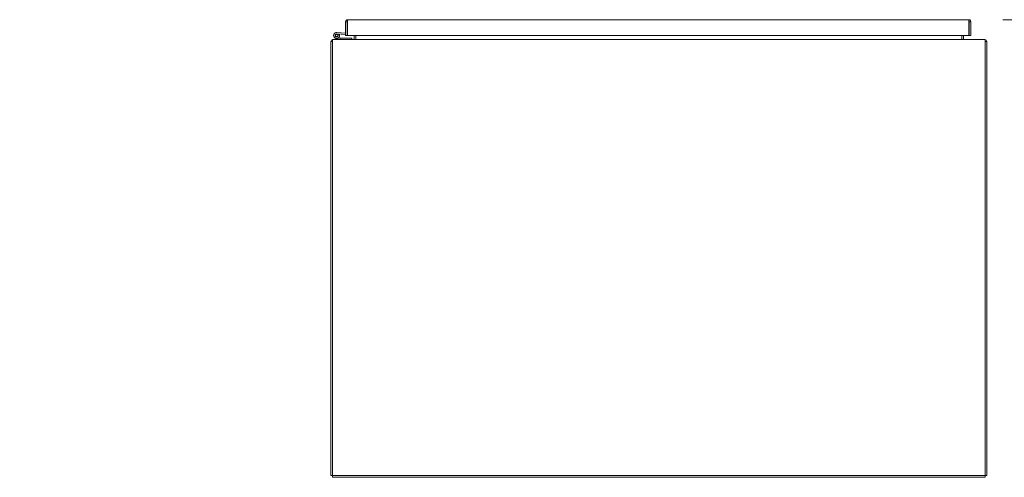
# Model space of a CAD drawing. Header units: inches. Extents: x 4 to 506, y 11 to 319.
# Tile 14 of 47: x 177 to 232, y 72 to 97. Entities that reach past the tile are written whole.
import ezdxf

# ---------------------------------------------------------------- set-up
doc = ezdxf.new("R2010")
doc.units = ezdxf.units.IN
doc.header["$LTSCALE"] = 30
doc.header["$MEASUREMENT"] = 0
doc.layers.add('Dimension (ANSI)', color=7, linetype='Continuous', lineweight=5)
doc.layers.add('Visible (ANSI)', color=7, linetype='Continuous', lineweight=5)
doc.styles.add('ROMANS', font='romans.shx')
doc.dimstyles.new('Default (ANSI)', dxfattribs={"dimscale": 30, "dimtxt": 0.08, "dimasz": 0.098425, "dimexe": 0.125, "dimexo": 0.0625, "dimgap": 0.031496, "dimtad": 0, "dimtih": 1, "dimtoh": 1, "dimrnd": 1e-08, "dimzin": 0, "dimdsep": 46, "dimtxsty": 'ROMANS', "dimcen": 0.09, "dimdle": 0.393701, "dimclrd": 256, "dimclre": 256, "dimclrt": 256, "dimadec": 0, "dimazin": 0, "dimtfac": 1.25, "dimtofl": 0, "dimtmove": 0, "dimatfit": 3, "dimfxl": 0, "dimtolj": 1, "dimtzin": 0, "dimlwd": -1, "dimlwe": -1, "dimarcsym": 0})

# ---------------------------------------------------------------- blocks, each defined once
blk = doc.blocks.new('*D12')
at = {"layer": 'Defpoints', "color": 0}
for p in [(230.496, 96.181), (230.496, 72.056), (241.803, 72.056)]:
    blk.add_point(p, dxfattribs=at)
at = {"layer": 'Dimension (ANSI)'}
for p, q in [((232.371, 96.181), (245.553, 96.181)), ((241.803, 93.228), (241.803, 89.736)), ((241.803, 75.009), (241.803, 77.446)), ((232.371, 72.056), (245.553, 72.056))]:
    blk.add_line(p, q, dxfattribs=at)
for points in [[(241.311, 93.228), (242.295, 93.228), (241.803, 96.181)], [(241.311, 75.009), (242.295, 75.009), (241.803, 72.056)]]:
    blk.add_solid(points, dxfattribs=at)
at = {"layer": 'Dimension (ANSI)', "insert": (241.803, 83.591), "char_height": 2.4, "attachment_point": 5, "style": 'ROMANS'}
blk.add_mtext('\\A1;24.13\\PTUB\\PDEPTH', dxfattribs=at)
blk = doc.blocks.new('*D13')
at = {"layer": 'Defpoints', "color": 0}
for p in [(229.591, 97.283), (230.496, 72.056), (258.057, 72.056)]:
    blk.add_point(p, dxfattribs=at)
at = {"layer": 'Dimension (ANSI)'}
for p, q in [((231.466, 97.283), (261.807, 97.283)), ((258.057, 94.33), (258.057, 87.179)), ((258.057, 75.009), (258.057, 81.632)), ((232.371, 72.056), (261.807, 72.056))]:
    blk.add_line(p, q, dxfattribs=at)
for points in [[(257.564, 94.33), (258.549, 94.33), (258.057, 97.283)], [(257.564, 75.009), (258.549, 75.009), (258.057, 72.056)]]:
    blk.add_solid(points, dxfattribs=at)
at = {"layer": 'Dimension (ANSI)', "insert": (258.057, 86.234), "char_height": 2.4, "attachment_point": 2, "style": 'ROMANS'}
blk.add_mtext('\\A1;(25.23)', dxfattribs=at)
blk = doc.blocks.new('*D22')
at = {"layer": 'Defpoints', "color": 0}
for p in [(194.465, 105.681), (195.278, 97.158), (194.465, 96.087)]:
    blk.add_point(p, dxfattribs=at)
at = {"layer": 'Dimension (ANSI)'}
for p, q in [((194.465, 97.962), (194.465, 109.431)), ((195.278, 99.033), (195.278, 109.431)), ((191.512, 105.681), (188.559, 105.681)), ((198.231, 105.681), (201.183, 105.681))]:
    blk.add_line(p, q, dxfattribs=at)
for points in [[(191.512, 106.174), (191.512, 105.189), (194.465, 105.681)], [(198.231, 106.174), (198.231, 105.189), (195.278, 105.681)]]:
    blk.add_solid(points, dxfattribs=at)
at = {"layer": 'Dimension (ANSI)', "insert": (177.329, 107.51), "char_height": 2.4, "attachment_point": 1, "style": 'ROMANS'}
blk.add_mtext('\\A1;(0.81)', dxfattribs=at)
blk = doc.blocks.new('*D29')
at = {"layer": 'Defpoints', "color": 0}
for p in [(229.715, 105.681), (195.278, 97.158), (229.715, 97.158)]:
    blk.add_point(p, dxfattribs=at)
at = {"layer": 'Dimension (ANSI)'}
for p, q in [((195.278, 99.033), (195.278, 109.431)), ((229.715, 99.033), (229.715, 109.431)), ((198.231, 105.681), (200.695, 105.681)), ((226.763, 105.681), (224.299, 105.681))]:
    blk.add_line(p, q, dxfattribs=at)
for points in [[(198.231, 106.174), (198.231, 105.189), (195.278, 105.681)], [(226.763, 106.174), (226.763, 105.189), (229.715, 105.681)]]:
    blk.add_solid(points, dxfattribs=at)
at = {"layer": 'Dimension (ANSI)', "insert": (212.497, 105.681), "char_height": 2.4, "attachment_point": 5, "style": 'ROMANS'}
blk.add_mtext('\\A1;34.44\\PDOOR WIDTH', dxfattribs=at)

msp = doc.modelspace()

# ---------------------------------------------------------------- linework, layer by layer
at = {"layer": 'Visible (ANSI)'}
for p, q in [((195.278, 97.1579), (195.278, 96.4078)), ((195.3717, 97.1579), (195.278, 97.1579)), ((195.3717, 97.1579), (195.3717, 96.4078)), ((195.3827, 96.4078), (195.3827, 97.1579)), ((195.4029, 97.2828), (229.5905, 97.2828)), ((229.6107, 97.1579), (229.6107, 96.4078)), ((229.6218, 97.1579), (229.6218, 96.4078)), ((229.6218, 97.1579), (229.7155, 97.1579)), ((229.7155, 96.4078), (229.7155, 97.1579)), ((194.7989, 96.5755), (195.278, 96.5328)), ((195.3717, 97.0348), (195.3827, 97.0348)), ((194.4649, 96.0873), (194.4649, 72.1497)), ((194.5586, 96.0873), (194.4649, 96.0873)), ((194.5586, 96.181), (230.4962, 96.181)), ((194.5586, 96.181), (194.5586, 96.0561)), ((194.5586, 96.0561), (194.5586, 72.1497)), ((194.9792, 96.1839), (194.739, 96.2525)), ((195.278, 96.4575), (194.7922, 96.5008)), ((194.8619, 96.4567), (194.9337, 96.4812)), ((194.8901, 96.2845), (194.9792, 96.257)), ((194.9792, 96.257), (194.9792, 96.1839)), ((194.9792, 96.257), (194.9824, 96.256)), ((194.9892, 96.181), (194.9792, 96.1839)), ((194.9824, 96.256), (195.6142, 96.256)), ((195.3717, 96.4078), (195.278, 96.4078)), ((229.6107, 96.4078), (195.3827, 96.4078)), ((195.6142, 96.256), (195.6142, 96.181)), ((195.7462, 96.4078), (195.7462, 96.2123)), ((195.8399, 96.4078), (195.8399, 96.2123)), ((195.8399, 96.2123), (195.8399, 96.181)), ((229.2149, 96.2123), (229.2149, 96.4078)), ((229.2149, 96.181), (229.2149, 96.2123)), ((229.3086, 96.4078), (229.3086, 96.2123)), ((229.6218, 96.4078), (229.7155, 96.4078)), ((230.4962, 96.0561), (230.4962, 96.181)), ((230.5899, 96.0873), (230.4962, 96.0873)), ((230.4962, 72.1497), (230.4962, 96.0561)), ((230.5899, 96.0873), (230.5899, 72.1497)), ((194.5586, 72.1497), (194.4649, 72.1497)), ((194.5586, 72.056), (194.5586, 72.1497)), ((194.5586, 72.1497), (230.4962, 72.1497)), ((230.4962, 72.056), (230.4962, 72.1497)), ((230.5899, 72.1497), (230.4962, 72.1497)), ((230.4962, 72.056), (194.5586, 72.056))]:
    msp.add_line(p, q, dxfattribs=at)
msp.add_circle((194.7842, 96.4111), 0.06, dxfattribs=at)
for centre, radius, start, end in [((194.7842, 96.4111), 0.165, 84.91091, 25.10897), ((194.5899, 96.0561), 0.125, 104.48343, 165.51657), ((194.7842, 96.4111), 0.09, 84.91091, 30.37166), ((194.7842, 96.4111), 0.09, 30.37166, 84.91091), ((194.7842, 96.4111), 0.165, 25.10897, 27.96664), ((195.3227, 96.578), 0.124, 293.27596, 298.96408), ((195.715, 96.2123), 0.0312, 270, 0), ((195.715, 96.2123), 0.1249, 345.51657, 0), ((229.3399, 96.2123), 0.125, 180, 194.48343), ((229.3399, 96.2123), 0.0313, 180, 270), ((230.465, 96.0561), 0.1249, 14.48343, 75.51657)]:
    msp.add_arc(centre, radius, start, end, dxfattribs=at)
for points, knots in [([(195.4029, 97.2828), (195.3592, 97.2828), (195.3164, 97.258), (195.2946, 97.2202), (195.2837, 97.2013), (195.278, 97.1796), (195.278, 97.1579)], [0, 0, 0, 0, 1.04908, 1.04908, 1.04908, 1.5707963, 1.5707963, 1.5707963, 1.5707963]), ([(195.3856, 97.1835), (195.378, 97.1782), (195.3726, 97.1698), (195.3718, 97.1606), (195.3717, 97.1597), (195.3717, 97.1588), (195.3717, 97.1579)], [0.59510147, 0.59510147, 0.59510147, 0.59510147, 1.48347479, 1.48347479, 1.48347479, 1.57079633, 1.57079633, 1.57079633, 1.57079633]), ([(195.3827, 97.1579), (195.3872, 97.2016), (195.3917, 97.2444), (195.3962, 97.2662), (195.3984, 97.277), (195.4007, 97.2828), (195.4029, 97.2828)], [0, 0, 0, 0, 1.04908, 1.04908, 1.04908, 1.5707963, 1.5707963, 1.5707963, 1.5707963]), ([(229.5905, 97.2828), (229.595, 97.2828), (229.5995, 97.258), (229.604, 97.2202), (229.6062, 97.2013), (229.6085, 97.1796), (229.6107, 97.1579)], [0, 0, 0, 0, 1.04908, 1.04908, 1.04908, 1.5707963, 1.5707963, 1.5707963, 1.5707963]), ([(229.7155, 97.1579), (229.7155, 97.2016), (229.6907, 97.2444), (229.6528, 97.2662), (229.6339, 97.277), (229.6122, 97.2828), (229.5905, 97.2828)], [0, 0, 0, 0, 1.04908, 1.04908, 1.04908, 1.5707963, 1.5707963, 1.5707963, 1.5707963]), ([(229.6078, 97.1835), (229.6154, 97.1782), (229.6208, 97.1698), (229.6216, 97.1606), (229.6217, 97.1597), (229.6218, 97.1588), (229.6218, 97.1579)], [0.59510147, 0.59510147, 0.59510147, 0.59510147, 1.48347479, 1.48347479, 1.48347479, 1.57079633, 1.57079633, 1.57079633, 1.57079633])]:
    msp.add_open_spline(points, degree=3, knots=knots, dxfattribs=at)

# ---------------------------------------------------------------- dimensions: what is measured, and where the dimension line sits
at = {"layer": 'Dimension (ANSI)'}
for base, p1, p2, angle, text, override, picture, middle in [((229.7155, 105.6815), (195.278, 97.1579), (229.7155, 97.1579), 180, '<>\\PDOOR WIDTH', {"dimtih": 0, "dimtoh": 0, "dimdec": 2, "dimtp": 0, "dimtm": 0, "dimtdec": 2, "dimatfit": 1}, '*D29', (212.4967, 105.6815)), ((194.4649, 105.6815), (195.278, 97.1579), (194.4649, 96.0873), 180, '(<>)', {"dimgap": 0.031496, "dimtih": 0, "dimtoh": 0, "dimdec": 2, "dimtol": 0, "dimlim": 0, "dimtp": 0, "dimtm": 0, "dimtdec": 2, "dimatfit": 1}, '*D22', (182.4717, 105.6815)), ((258.0565, 72.056), (229.5905, 97.2828), (230.4962, 72.056), 90, '(<>)', {"dimgap": 0.031496, "dimdec": 2, "dimtol": 0, "dimlim": 0, "dimtp": 0, "dimtm": 0, "dimtdec": 2, "dimatfit": 1}, '*D13', (258.0565, 84.4052)), ((241.8027441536, 72.0560356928), (230.4962496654, 96.1810356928), (230.4962496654, 72.0560356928), 90, '<>\\PTUB\\PDEPTH', {"dimdec": 2, "dimtp": 0, "dimtm": 0, "dimtdec": 2, "dimatfit": 1}, '*D12', (241.8027441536, 83.5913281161))]:
    dim = msp.add_linear_dim(base=base, p1=p1, p2=p2, angle=angle, text=text, dimstyle='Default (ANSI)', override=override, dxfattribs=at)
    dim.commit()
    dim.dimension.update_dxf_attribs({"geometry": picture, "text_midpoint": middle, "dimtype": 160})

doc.saveas('drawing.dxf')
